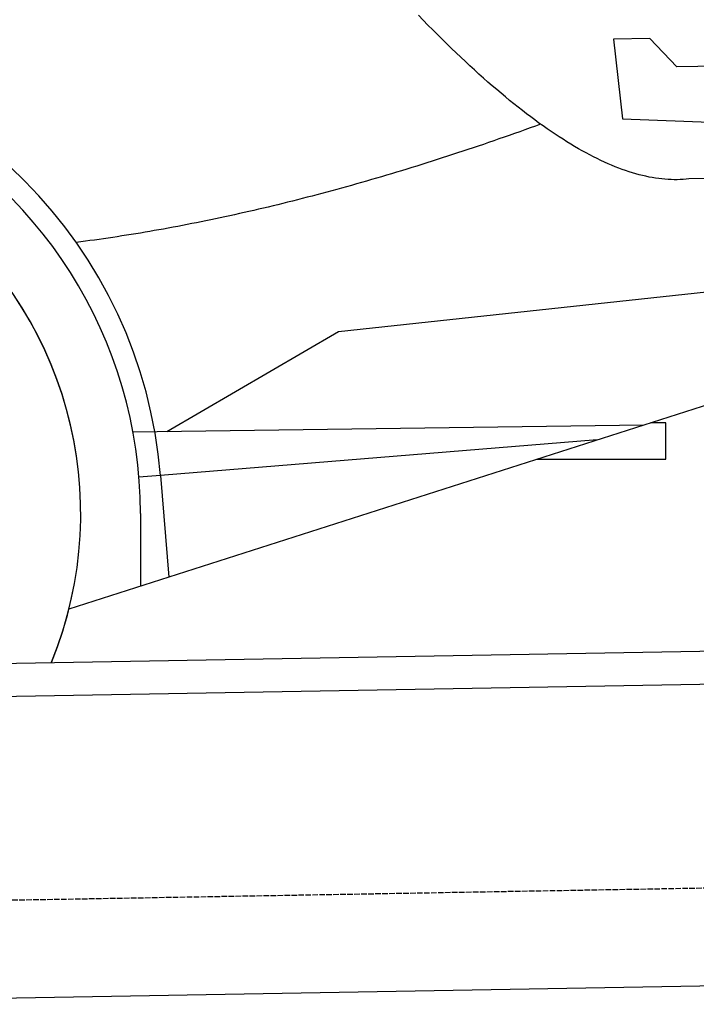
# Model space of a CAD drawing. Extents: x 1067 to 6773, y 5791 to 11816.
# Tile 52 of 56: x 5056 to 5662, y 10185 to 11066. Entities that reach past the tile are written whole.
import ezdxf

# ---------------------------------------------------------------- set-up
doc = ezdxf.new("R2010")
doc.units = 0
doc.linetypes.add('GEN3', pattern=[6.25, 5, -1.25])
doc.layers.get('0').update_dxf_attribs({"linetype": 'CONTINUOUS'})
doc.layers.add('3', color=6, linetype='GEN3')
doc.layers.add('CAR', color=10, linetype='CONTINUOUS')

msp = doc.modelspace()

# ---------------------------------------------------------------- linework, layer by layer
for p, q in [((4651.05, 10483.01), (6015.84, 10506.83)), ((6011.36, 10476.75), (4656.57, 10453.1)), ((6241.04, 10210.72), (4741.27, 10184.54))]:
    msp.add_line(p, q)
at = {"layer": '3'}
msp.add_line((1175.28, 10210.3), (6230.45, 10298.53), dxfattribs=at)
at = {"layer": 'CAR'}
for p, q in [((5620.58, 11049.06), (5587.93, 11048.49)), ((5587.93, 11048.49), (5596.04, 10977.12)), ((5644.81, 11023.66), (5620.58, 11049.06)), ((5735.29, 11025.24), (5644.81, 11023.66)), ((5596.04, 10977.12), (5755.25, 10971.35)), ((5772.44, 10924.92), (5655.55, 10923.31)), ((5341.93, 10786.76), (5754.63, 10831.17)), ((5188.15, 10697.25), (5341.93, 10786.76)), ((5737.74, 10742.33), (5100.51, 10538.38)), ((5157.78, 10696.83), (5615.19, 10703.11)), ((5634.92, 10705.12), (5621.45, 10705.11)), ((5634.94, 10672.43), (5634.92, 10705.12)), ((5573.49, 10689.76), (5182.37, 10657.95)), ((5519.13, 10672.36), (5634.94, 10672.43)), ((5182.37, 10657.95), (5163.14, 10656.38)), ((5182.37, 10657.95), (5189.77, 10566.95)), ((5164.47, 10623.9), (5164.5, 10558.86))]:
    msp.add_line(p, q, dxfattribs=at)
for points in [[(5655.55, 10923.3, 0), (5652.96, 10923, 0), (5650.33, 10922.8, 0), (5647.69, 10922.7, 0), (5645.02, 10922.6, 0), (5642.32, 10922.6, 0), (5639.6, 10922.7, 0), (5636.85, 10922.8, 0), (5634.08, 10923, 0), (5631.28, 10923.3, 0), (5628.46, 10923.6, 0), (5625.61, 10924, 0), (5622.74, 10924.5, 0), (5619.84, 10925, 0), (5616.92, 10925.7, 0), (5613.97, 10926.3, 0), (5611, 10927.1, 0), (5608, 10927.9, 0), (5604.98, 10928.8, 0), (5601.93, 10929.8, 0), (5598.86, 10930.8, 0), (5595.76, 10931.9, 0), (5592.64, 10933, 0), (5589.49, 10934.3, 0), (5586.32, 10935.6, 0), (5583.12, 10937, 0), (5579.9, 10938.4, 0), (5576.65, 10939.9, 0), (5573.38, 10941.5, 0), (5570.08, 10943.1, 0), (5566.75, 10944.9, 0), (5563.41, 10946.6, 0), (5560.03, 10948.5, 0), (5556.63, 10950.4, 0), (5553.21, 10952.4, 0), (5549.76, 10954.5, 0), (5546.29, 10956.6, 0), (5542.79, 10958.8, 0), (5539.27, 10961.1, 0), (5535.72, 10963.4, 0), (5532.14, 10965.8, 0), (5528.54, 10968.3, 0), (5524.92, 10970.8, 0), (5521.27, 10973.4, 0), (5517.6, 10976.1, 0), (5513.9, 10978.9, 0), (5510.17, 10981.7, 0), (5506.42, 10984.6, 0), (5502.65, 10987.5, 0), (5498.85, 10990.5, 0), (5495.02, 10993.6, 0), (5491.18, 10996.8, 0), (5487.3, 11000, 0), (5483.4, 11003.3, 0), (5479.48, 11006.7, 0), (5475.53, 11010.1, 0), (5471.55, 11013.6, 0), (5467.55, 11017.2, 0), (5463.53, 11020.9, 0), (5459.48, 11024.6, 0), (5455.4, 11028.4, 0), (5451.3, 11032.2, 0), (5447.18, 11036.1, 0), (5443.03, 11040.1, 0), (5438.85, 11044.2, 0), (5434.65, 11048.3, 0), (5430.42, 11052.5, 0), (5426.17, 11056.8, 0), (5421.9, 11061.1, 0), (5417.6, 11065.5, 0), (5413.27, 11070, 0)], [(5522.76, 10972.4, 0), (5518.06, 10970.7, 0), (5513.37, 10969, 0), (5508.69, 10967.3, 0), (5504.01, 10965.6, 0), (5499.34, 10964, 0), (5494.68, 10962.3, 0), (5490.02, 10960.7, 0), (5485.37, 10959.1, 0), (5480.73, 10957.5, 0), (5476.09, 10955.9, 0), (5471.46, 10954.3, 0), (5466.84, 10952.7, 0), (5462.23, 10951.2, 0), (5457.62, 10949.6, 0), (5453.02, 10948.1, 0), (5448.42, 10946.6, 0), (5443.83, 10945.1, 0), (5439.25, 10943.6, 0), (5434.68, 10942.1, 0), (5430.11, 10940.6, 0), (5425.55, 10939.2, 0), (5421, 10937.7, 0), (5416.45, 10936.3, 0), (5411.91, 10934.9, 0), (5407.38, 10933.5, 0), (5402.85, 10932.1, 0), (5398.33, 10930.7, 0), (5393.82, 10929.3, 0), (5389.31, 10928, 0), (5384.81, 10926.6, 0), (5380.32, 10925.3, 0), (5375.84, 10924, 0), (5371.36, 10922.7, 0), (5366.89, 10921.4, 0), (5362.42, 10920.1, 0), (5357.96, 10918.9, 0), (5353.51, 10917.6, 0), (5349.07, 10916.4, 0), (5344.63, 10915.1, 0), (5340.2, 10913.9, 0), (5335.78, 10912.7, 0), (5331.36, 10911.5, 0), (5326.95, 10910.3, 0), (5322.55, 10909.2, 0), (5318.15, 10908, 0), (5313.76, 10906.9, 0), (5309.38, 10905.8, 0), (5305, 10904.6, 0), (5300.64, 10903.5, 0), (5296.27, 10902.5, 0), (5291.92, 10901.4, 0), (5287.57, 10900.3, 0), (5283.23, 10899.3, 0), (5278.9, 10898.2, 0), (5274.57, 10897.2, 0), (5270.25, 10896.2, 0), (5265.93, 10895.2, 0), (5261.63, 10894.2, 0), (5257.33, 10893.2, 0), (5253.03, 10892.3, 0), (5248.75, 10891.3, 0), (5244.47, 10890.4, 0), (5240.19, 10889.4, 0), (5235.93, 10888.5, 0), (5231.67, 10887.6, 0), (5227.42, 10886.7, 0), (5223.17, 10885.9, 0), (5218.93, 10885, 0), (5214.7, 10884.1, 0), (5210.48, 10883.3, 0), (5206.26, 10882.5, 0), (5202.05, 10881.7, 0), (5197.84, 10880.9, 0), (5193.65, 10880.1, 0), (5189.45, 10879.3, 0), (5185.27, 10878.5, 0), (5181.09, 10877.8, 0), (5176.92, 10877.1, 0), (5172.76, 10876.3, 0), (5168.6, 10875.6, 0), (5164.46, 10874.9, 0), (5160.31, 10874.2, 0), (5156.18, 10873.6, 0), (5152.05, 10872.9, 0), (5147.93, 10872.3, 0), (5143.81, 10871.6, 0), (5139.7, 10871, 0), (5135.6, 10870.4, 0), (5131.51, 10869.8, 0), (5127.42, 10869.2, 0), (5123.34, 10868.6, 0), (5119.26, 10868.1, 0), (5115.2, 10867.5, 0), (5111.14, 10867, 0), (5107.08, 10866.5, 0)]]:
    msp.add_polyline3d(points, dxfattribs=at)
for radius, start, end in [(422.7, 4.65041, 165.21264), (403.41, 0.03154, 193.93116), (350, 337.64956, 204.35043), (350, 337.68758, 204.35043)]:
    msp.add_arc((4761.06, 10623.68), radius, start, end, dxfattribs=at)

doc.saveas('drawing.dxf')
